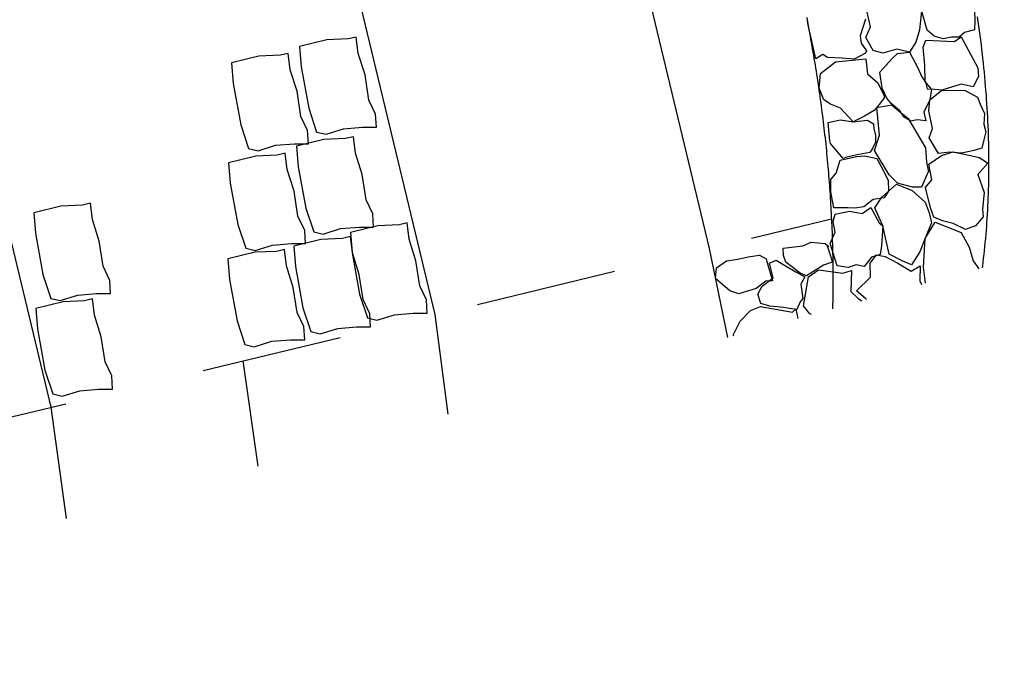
# Model space of a CAD drawing. Extents: x 447258 to 447844, y 441190 to 442763.
# Tile 74 of 123: x 447368.36 to 447371.85, y 441990.04 to 441992.34. Entities that reach past the tile are written whole.
import ezdxf

# ---------------------------------------------------------------- set-up
doc = ezdxf.new("R2010")
doc.units = 0
doc.header["$LTSCALE"] = 2
doc.header["$MEASUREMENT"] = 0
for name, pattern in [('ACAD_ISO02W100', [0.5, 0.25, -0.25]), ('ACAD_ISO10W100W', [0.5, 0.25, -0.25]), ('AUSGEZOGEN', [0])]:
    doc.linetypes.add(name, pattern=pattern)
doc.layers.add('DB-Andere_Planer', color=15, linetype='CONTINUOUS')
doc.layers.add('FBRTOP', color=250, linetype='AUSGEZOGEN')

msp = doc.modelspace()

# ---------------------------------------------------------------- linework, layer by layer
at = {"layer": 'DB-Andere_Planer', "linetype": 'Continuous'}
for p, q in [((447368.6401, 441996.2353), (447369.8328, 441991.2935)), ((447367.2792, 441995.9069), (447368.4719, 441990.965)), ((447369.9294, 441995.1556), (447370.8049, 441991.5281)), ((447371.5613, 441992.4147), (447371.5504, 441992.3016)), ((447371.1574, 441992.309), (447371.1513, 441992.3457)), ((447371.3585, 441992.3398), (447371.3401, 441992.2808)), ((447371.376, 441992.3127), (447371.3648, 441992.3645)), ((447371.5777, 441992.3014), (447371.5568, 441992.3713)), ((447371.7451, 441992.3704), (447371.7455, 441992.335)), ((447371.7545, 441992.3481), (447371.757, 441992.3315)), ((447371.1513, 441992.3361), (447371.1535, 441992.3248)), ((447371.1535, 441992.3248), (447371.1556, 441992.3136)), ((447371.1556, 441992.3136), (447371.1578, 441992.3023)), ((447371.1826, 441992.1992), (447371.1574, 441992.309)), ((447371.1578, 441992.3023), (447371.1599, 441992.291)), ((447371.3593, 441992.2745), (447371.376, 441992.3127)), ((447371.5504, 441992.3016), (447371.5375, 441992.2589)), ((447371.7452, 441992.3022), (447371.7094, 441992.2922)), ((447371.7455, 441992.335), (447371.7452, 441992.3022)), ((447371.757, 441992.3315), (447371.7593, 441992.3149)), ((447371.7593, 441992.3149), (447371.7617, 441992.2983)), ((447369.4496, 441992.2667), (447369.3529, 441992.2431)), ((447369.5254, 441992.2701), (447369.4496, 441992.2667)), ((447369.5539, 441992.2765), (447369.5254, 441992.2701)), ((447369.561, 441992.2188), (447369.5539, 441992.2765)), ((447371.1599, 441992.291), (447371.162, 441992.2796)), ((447371.162, 441992.2796), (447371.164, 441992.2684)), ((447371.164, 441992.2684), (447371.1661, 441992.2571)), ((447371.3401, 441992.2808), (447371.3437, 441992.2544)), ((447371.3853, 441992.229), (447371.3593, 441992.2745)), ((447371.602, 441992.2799), (447371.5777, 441992.3014)), ((447371.6344, 441992.27), (447371.602, 441992.2799)), ((447371.663, 441992.2756), (447371.6344, 441992.27)), ((447371.69, 441992.2766), (447371.663, 441992.2756)), ((447371.6735, 441992.2604), (447371.6981, 441992.2772)), ((447371.7094, 441992.2922), (447371.69, 441992.2766)), ((447371.6981, 441992.2772), (447371.7573, 441992.1674)), ((447371.7617, 441992.2983), (447371.7638, 441992.2818)), ((447371.7638, 441992.2818), (447371.766, 441992.2654)), ((447369.3529, 441992.2431), (447369.3588, 441992.1705)), ((447371.1661, 441992.2571), (447371.1681, 441992.2457)), ((447371.1681, 441992.2457), (447371.17, 441992.2345)), ((447371.17, 441992.2345), (447371.1721, 441992.2231)), ((447371.3437, 441992.2544), (447371.3625, 441992.2276)), ((447371.4702, 441992.2331), (447371.4202, 441992.2197)), ((447371.5148, 441992.2234), (447371.4702, 441992.2331)), ((447371.5375, 441992.2589), (447371.5148, 441992.2234)), ((447371.5625, 441992.2404), (447371.5726, 441992.266)), ((447371.5684, 441992.1764), (447371.5625, 441992.2404)), ((447371.5726, 441992.266), (447371.6735, 441992.2604)), ((447371.766, 441992.2654), (447371.768, 441992.249)), ((447371.768, 441992.249), (447371.77, 441992.2326)), ((447371.77, 441992.2326), (447371.7719, 441992.2163)), ((447369.2085, 441992.2085), (447369.1118, 441992.1849)), ((447369.2843, 441992.2119), (447369.2085, 441992.2085)), ((447369.3128, 441992.2183), (447369.2843, 441992.2119)), ((447369.3199, 441992.1606), (447369.3128, 441992.2183)), ((447369.5849, 441992.1426), (447369.561, 441992.2188)), ((447371.1721, 441992.2231), (447371.174, 441992.2119)), ((447371.174, 441992.2119), (447371.1759, 441992.2006)), ((447371.1759, 441992.2006), (447371.1777, 441992.1893)), ((447371.2074, 441992.2147), (447371.1826, 441992.1992)), ((447371.2237, 441992.2037), (447371.2074, 441992.2147)), ((447371.2745, 441992.2023), (447371.2237, 441992.2037)), ((447371.2519, 441992.1886), (447371.3597, 441992.1996)), ((447371.3179, 441992.1977), (447371.2745, 441992.2023)), ((447371.3589, 441992.2199), (447371.3179, 441992.1977)), ((447371.3625, 441992.2276), (447371.3589, 441992.2199)), ((447371.3597, 441992.1996), (447371.3657, 441992.1465)), ((447371.4202, 441992.2197), (447371.3853, 441992.229)), ((447371.4094, 441992.1516), (447371.4535, 441992.2005)), ((447371.4535, 441992.2005), (447371.4723, 441992.2186)), ((447371.4723, 441992.2186), (447371.5148, 441992.2234)), ((447371.5148, 441992.2234), (447371.5426, 441992.1702)), ((447371.7719, 441992.2163), (447371.7738, 441992.2001)), ((447371.7738, 441992.2001), (447371.7755, 441992.1838)), ((447369.1118, 441992.1849), (447369.1177, 441992.1124)), ((447369.3588, 441992.1705), (447369.3855, 441992.0243)), ((447371.1777, 441992.1893), (447371.1797, 441992.178)), ((447371.1797, 441992.178), (447371.1815, 441992.1667)), ((447371.1815, 441992.1667), (447371.1833, 441992.1554)), ((447371.1992, 441992.1473), (447371.2519, 441992.1886)), ((447371.5426, 441992.1702), (447371.5578, 441992.1356)), ((447371.5698, 441992.1195), (447371.5684, 441992.1764)), ((447371.7573, 441992.1674), (447371.7573, 441992.1674)), ((447371.7573, 441992.1674), (447371.7593, 441992.1365)), ((447371.7755, 441992.1838), (447371.7772, 441992.1678)), ((447371.7772, 441992.1678), (447371.7788, 441992.1516)), ((447369.3439, 441992.0844), (447369.3199, 441992.1606)), ((447369.5988, 441992.0534), (447369.5849, 441992.1426)), ((447371.1833, 441992.1554), (447371.1851, 441992.1441)), ((447371.1851, 441992.1441), (447371.1868, 441992.1329)), ((447371.1868, 441992.1329), (447371.1885, 441992.1216)), ((447371.1939, 441992.0956), (447371.1992, 441992.1473)), ((447371.3657, 441992.1465), (447371.402, 441992.1144)), ((447371.4176, 441992.095), (447371.4094, 441992.1516)), ((447371.5578, 441992.1356), (447371.5717, 441992.1172)), ((447371.7593, 441992.1365), (447371.7407, 441992.1007)), ((447371.7788, 441992.1516), (447371.7804, 441992.1356)), ((447371.7804, 441992.1356), (447371.7818, 441992.1196)), ((447369.1177, 441992.1124), (447369.1445, 441991.9661)), ((447371.1885, 441992.1216), (447371.1903, 441992.1102)), ((447371.1903, 441992.1102), (447371.1919, 441992.099)), ((447371.1919, 441992.099), (447371.1935, 441992.0877)), ((447371.2106, 441992.0546), (447371.1939, 441992.0956)), ((447371.402, 441992.1144), (447371.4235, 441992.0705)), ((447371.4344, 441992.0595), (447371.4176, 441992.095)), ((447371.5928, 441992.0923), (447371.5698, 441992.1195)), ((447371.5717, 441992.1172), (447371.5777, 441992.0927)), ((447371.5777, 441992.0927), (447371.5928, 441992.0923)), ((447371.5928, 441992.0923), (447371.587, 441992.0541)), ((447371.629, 441992.0888), (447371.5928, 441992.0923)), ((447371.6977, 441992.1094), (447371.629, 441992.0888)), ((447371.7407, 441992.1007), (447371.6977, 441992.1094)), ((447371.7818, 441992.1196), (447371.7831, 441992.1037)), ((447371.7831, 441992.1037), (447371.7844, 441992.0877)), ((447369.3577, 441991.9952), (447369.3439, 441992.0844)), ((447371.1935, 441992.0877), (447371.1952, 441992.0765)), ((447371.1952, 441992.0765), (447371.1968, 441992.0651)), ((447371.1968, 441992.0651), (447371.1983, 441992.0539)), ((447371.4254, 441992.0628), (447371.4069, 441992.0379)), ((447371.4235, 441992.0705), (447371.4254, 441992.0628)), ((447371.4496, 441992.0414), (447371.4344, 441992.0595)), ((447371.587, 441992.0541), (447371.629, 441992.0888)), ((447371.629, 441992.0888), (447371.629, 441992.0888)), ((447371.629, 441992.0888), (447371.7113, 441992.0868)), ((447371.7113, 441992.0868), (447371.7551, 441992.0633)), ((447371.7551, 441992.0633), (447371.7652, 441992.0384)), ((447371.7844, 441992.0877), (447371.7857, 441992.0719)), ((447371.7857, 441992.0719), (447371.7868, 441992.0561)), ((447369.3855, 441992.0243), (447369.4135, 441991.9398)), ((447369.6225, 441992.0036), (447369.5988, 441992.0534)), ((447371.1983, 441992.0539), (447371.1999, 441992.0426)), ((447371.1999, 441992.0426), (447371.2014, 441992.0314)), ((447371.2014, 441992.0314), (447371.2029, 441992.0201)), ((447371.2349, 441992.0386), (447371.2106, 441992.0546)), ((447371.2695, 441992.0252), (447371.2349, 441992.0386)), ((447371.3154, 441991.9762), (447371.2695, 441992.0252)), ((447371.4069, 441992.0379), (447371.389, 441992.0158)), ((447371.3988, 441992.0265), (447371.4506, 441992.0367)), ((447371.4087, 441991.9292), (447371.3988, 441992.0265)), ((447371.4806, 441992.0148), (447371.4496, 441992.0414)), ((447371.4506, 441992.0367), (447371.51, 441991.9876)), ((447371.587, 441992.0541), (447371.5648, 441992.0105)), ((447371.5828, 441992.0149), (447371.587, 441992.0541)), ((447371.7652, 441992.0384), (447371.7801, 441992.0052)), ((447371.7868, 441992.0561), (447371.7879, 441992.0404)), ((447371.7879, 441992.0404), (447371.7888, 441992.0247)), ((447371.7888, 441992.0247), (447371.7898, 441992.0091)), ((447369.3814, 441991.9454), (447369.3577, 441991.9952)), ((447369.6253, 441991.957), (447369.6225, 441992.0036)), ((447371.2029, 441992.0201), (447371.2043, 441992.0088)), ((447371.2043, 441992.0088), (447371.2058, 441991.9976)), ((447371.2058, 441991.9976), (447371.2072, 441991.9864)), ((447371.3554, 441991.9968), (447371.3154, 441991.9762)), ((447371.389, 441992.0158), (447371.3554, 441991.9968)), ((447371.4955, 441991.9924), (447371.4806, 441992.0148)), ((447371.5192, 441991.9791), (447371.4955, 441991.9924)), ((447371.51, 441991.9876), (447371.5711, 441991.8846)), ((447371.5648, 441992.0105), (447371.5722, 441991.9796)), ((447371.5965, 441991.9527), (447371.5828, 441992.0149)), ((447371.7801, 441992.0052), (447371.7782, 441991.9679)), ((447371.7898, 441992.0091), (447371.7906, 441991.9934)), ((447371.7906, 441991.9934), (447371.7914, 441991.978)), ((447369.1445, 441991.9661), (447369.1724, 441991.8816)), ((447369.5087, 441991.9515), (447369.5755, 441991.9568)), ((447369.5755, 441991.9568), (447369.6253, 441991.957)), ((447371.2072, 441991.9864), (447371.2086, 441991.9752)), ((447371.2086, 441991.9752), (447371.2099, 441991.9639)), ((447371.2099, 441991.9639), (447371.2113, 441991.9527)), ((447371.2113, 441991.9527), (447371.2126, 441991.9415)), ((447371.2261, 441991.9738), (447371.2702, 441991.9831)), ((447371.2323, 441991.9085), (447371.2261, 441991.9738)), ((447371.2702, 441991.9831), (447371.3154, 441991.9762)), ((447371.3154, 441991.9762), (447371.3659, 441991.9816)), ((447371.3659, 441991.9816), (447371.3867, 441991.9689)), ((447371.3867, 441991.9689), (447371.3879, 441991.9528)), ((447371.3879, 441991.9528), (447371.3938, 441991.9283)), ((447371.5414, 441991.9831), (447371.5192, 441991.9791)), ((447371.5722, 441991.9796), (447371.5414, 441991.9831)), ((447371.584, 441991.9197), (447371.5965, 441991.9527)), ((447371.7782, 441991.9679), (447371.7847, 441991.9409)), ((447371.7914, 441991.978), (447371.7921, 441991.9624)), ((447371.7921, 441991.9624), (447371.7928, 441991.947)), ((447369.3842, 441991.8988), (447369.3814, 441991.9454)), ((447369.4135, 441991.9398), (447369.4467, 441991.9322)), ((447369.4467, 441991.9322), (447369.5087, 441991.9515)), ((447369.5435, 441991.9231), (447369.515, 441991.9167)), ((447369.5506, 441991.8653), (447369.5435, 441991.9231)), ((447371.2126, 441991.9415), (447371.2138, 441991.9303)), ((447371.2138, 441991.9303), (447371.2151, 441991.919)), ((447371.2151, 441991.919), (447371.2163, 441991.9078)), ((447371.3901, 441991.8749), (447371.4087, 441991.9292)), ((447371.3938, 441991.9283), (447371.3942, 441991.9039)), ((447371.6179, 441991.8638), (447371.584, 441991.9197)), ((447371.7847, 441991.9409), (447371.778, 441991.912)), ((447371.7928, 441991.947), (447371.7933, 441991.9316)), ((447371.7933, 441991.9316), (447371.7937, 441991.9163)), ((447369.2056, 441991.874), (447369.2677, 441991.8933)), ((447369.2677, 441991.8933), (447369.3344, 441991.8986)), ((447369.3344, 441991.8986), (447369.3842, 441991.8988)), ((447369.4392, 441991.9132), (447369.3425, 441991.8897)), ((447369.3425, 441991.8897), (447369.3485, 441991.8171)), ((447369.515, 441991.9167), (447369.4392, 441991.9132)), ((447371.2163, 441991.9078), (447371.2175, 441991.8967)), ((447371.2175, 441991.8967), (447371.2187, 441991.8854)), ((447371.2187, 441991.8854), (447371.2198, 441991.8743)), ((447371.2345, 441991.8994), (447371.2323, 441991.9085)), ((447371.28, 441991.8463), (447371.2345, 441991.8994)), ((447371.3942, 441991.9039), (447371.3831, 441991.8821)), ((447371.5711, 441991.8846), (447371.5744, 441991.8333)), ((447371.7714, 441991.8831), (447371.7433, 441991.875)), ((447371.778, 441991.912), (447371.7714, 441991.8831)), ((447371.7937, 441991.9163), (447371.7941, 441991.901)), ((447371.7941, 441991.901), (447371.7945, 441991.8858)), ((447371.7945, 441991.8858), (447371.7948, 441991.8706)), ((447369.1981, 441991.8551), (447369.1014, 441991.8315)), ((447369.1724, 441991.8816), (447369.2056, 441991.874)), ((447369.2739, 441991.8585), (447369.1981, 441991.8551)), ((447369.3024, 441991.8649), (447369.2739, 441991.8585)), ((447369.3095, 441991.8072), (447369.3024, 441991.8649)), ((447369.5746, 441991.7891), (447369.5506, 441991.8653)), ((447371.2198, 441991.8743), (447371.2209, 441991.8631)), ((447371.2209, 441991.8631), (447371.222, 441991.852)), ((447371.222, 441991.852), (447371.2231, 441991.8408)), ((447371.2688, 441991.8404), (447371.3271, 441991.8531)), ((447371.2926, 441991.8507), (447371.28, 441991.8463)), ((447371.3351, 441991.861), (447371.2926, 441991.8507)), ((447371.3271, 441991.8531), (447371.355, 441991.8558)), ((447371.3743, 441991.8677), (447371.3351, 441991.861)), ((447371.355, 441991.8558), (447371.3984, 441991.8458)), ((447371.3831, 441991.8821), (447371.3743, 441991.8677)), ((447371.4428, 441991.788), (447371.3901, 441991.8749)), ((447371.5829, 441991.8263), (447371.6275, 441991.8575)), ((447371.6575, 441991.8693), (447371.6179, 441991.8638)), ((447371.6275, 441991.8575), (447371.6697, 441991.8699)), ((447371.6992, 441991.8657), (447371.6575, 441991.8693)), ((447371.6697, 441991.8699), (447371.763, 441991.8494)), ((447371.7433, 441991.875), (447371.6992, 441991.8657)), ((447371.763, 441991.8494), (447371.7927, 441991.8294)), ((447371.7948, 441991.8706), (447371.7949, 441991.8555)), ((447371.7949, 441991.8555), (447371.795, 441991.8404)), ((447369.1014, 441991.8315), (447369.1074, 441991.7589)), ((447369.3485, 441991.8171), (447369.3752, 441991.6709)), ((447371.2231, 441991.8408), (447371.2241, 441991.8297)), ((447371.2241, 441991.8297), (447371.2251, 441991.8185)), ((447371.2251, 441991.8185), (447371.2261, 441991.8074)), ((447371.2552, 441991.7949), (447371.2688, 441991.8404)), ((447371.3984, 441991.8458), (447371.4218, 441991.8051)), ((447371.5744, 441991.8333), (447371.5811, 441991.8055)), ((447371.5942, 441991.7702), (447371.5829, 441991.8263)), ((447371.7927, 441991.8294), (447371.7571, 441991.7891)), ((447371.795, 441991.8404), (447371.7951, 441991.8254)), ((447371.7951, 441991.8254), (447371.795, 441991.8104)), ((447369.3335, 441991.731), (447369.3095, 441991.8072)), ((447369.5884, 441991.7), (447369.5746, 441991.7891)), ((447371.2261, 441991.8074), (447371.227, 441991.7963)), ((447371.227, 441991.7963), (447371.228, 441991.7851)), ((447371.228, 441991.7851), (447371.2288, 441991.774)), ((447371.2361, 441991.7725), (447371.2552, 441991.7949)), ((447371.4218, 441991.8051), (447371.4389, 441991.7683)), ((447371.4724, 441991.7589), (447371.4428, 441991.788)), ((447371.5822, 441991.8012), (447371.5572, 441991.7454)), ((447371.5811, 441991.8055), (447371.5822, 441991.8012)), ((447371.7571, 441991.7891), (447371.7791, 441991.7265)), ((447371.7947, 441991.7805), (447371.7945, 441991.7657)), ((447371.7949, 441991.7954), (447371.7947, 441991.7805)), ((447371.795, 441991.8104), (447371.7949, 441991.7954)), ((447369.1074, 441991.7589), (447369.1341, 441991.6127)), ((447371.2288, 441991.774), (447371.2297, 441991.7629)), ((447371.2297, 441991.7629), (447371.2305, 441991.7519)), ((447371.2305, 441991.7519), (447371.2314, 441991.7408)), ((447371.2357, 441991.7288), (447371.2361, 441991.7725)), ((447371.4165, 441991.7092), (447371.4687, 441991.7557)), ((447371.4389, 441991.7683), (447371.4398, 441991.7303)), ((447371.4687, 441991.7557), (447371.524, 441991.7328)), ((447371.5257, 441991.7446), (447371.4724, 441991.7589)), ((447371.5572, 441991.7454), (447371.5257, 441991.7446)), ((447371.571, 441991.7442), (447371.5942, 441991.7702)), ((447371.5886, 441991.6714), (447371.571, 441991.7442)), ((447371.7941, 441991.7509), (447371.7938, 441991.7362)), ((447371.7945, 441991.7657), (447371.7941, 441991.7509)), ((447369.3473, 441991.6418), (447369.3335, 441991.731)), ((447371.2314, 441991.7408), (447371.2322, 441991.7298)), ((447371.2322, 441991.7298), (447371.2329, 441991.7186)), ((447371.2329, 441991.7186), (447371.2336, 441991.7076)), ((447371.2469, 441991.6715), (447371.2357, 441991.7288)), ((447371.3916, 441991.6715), (447371.4165, 441991.7092)), ((447371.4398, 441991.7303), (447371.4249, 441991.7076)), ((447371.524, 441991.7328), (447371.5701, 441991.6919)), ((447371.7791, 441991.7265), (447371.7727, 441991.6683)), ((447371.7933, 441991.7215), (447371.7927, 441991.7068)), ((447371.7938, 441991.7362), (447371.7933, 441991.7215)), ((447368.5074, 441991.6777), (447368.4107, 441991.6541)), ((447368.5832, 441991.6811), (447368.5074, 441991.6777)), ((447368.6117, 441991.6876), (447368.5832, 441991.6811)), ((447368.6188, 441991.6298), (447368.6117, 441991.6876)), ((447369.6121, 441991.6501), (447369.5884, 441991.7)), ((447371.2336, 441991.7076), (447371.2343, 441991.6965)), ((447371.2343, 441991.6965), (447371.235, 441991.6856)), ((447371.235, 441991.6856), (447371.2356, 441991.6745)), ((447371.2356, 441991.6745), (447371.2363, 441991.6636)), ((447371.3523, 441991.6751), (447371.3208, 441991.6702)), ((447371.3856, 441991.7009), (447371.3523, 441991.6751)), ((447371.4249, 441991.7076), (447371.3856, 441991.7009)), ((447371.5701, 441991.6919), (447371.5837, 441991.6544)), ((447371.7914, 441991.6777), (447371.7907, 441991.6632)), ((447371.7921, 441991.6923), (447371.7914, 441991.6777)), ((447371.7927, 441991.7068), (447371.7921, 441991.6923)), ((447368.4107, 441991.6541), (447368.4166, 441991.5816)), ((447369.371, 441991.5919), (447369.3473, 441991.6418)), ((447369.3752, 441991.6709), (447369.4031, 441991.5864)), ((447369.6149, 441991.6036), (447369.6121, 441991.6501)), ((447371.2363, 441991.6636), (447371.2369, 441991.6525)), ((447371.2369, 441991.6525), (447371.2374, 441991.6415)), ((447371.2374, 441991.6415), (447371.238, 441991.6306)), ((447371.2436, 441991.623), (447371.2509, 441991.6493)), ((447371.2973, 441991.6714), (447371.2469, 441991.6715)), ((447371.2509, 441991.6493), (447371.3014, 441991.6601)), ((447371.3208, 441991.6702), (447371.2973, 441991.6714)), ((447371.3014, 441991.6601), (447371.347, 441991.652)), ((447371.347, 441991.652), (447371.3774, 441991.673)), ((447371.3774, 441991.673), (447371.4068, 441991.6187)), ((447371.4205, 441991.6082), (447371.3916, 441991.6715)), ((447371.5837, 441991.6544), (447371.5924, 441991.618)), ((447371.6011, 441991.6382), (447371.5886, 441991.6714)), ((447371.7751, 441991.6395), (447371.7487, 441991.6082)), ((447371.7727, 441991.6683), (447371.7751, 441991.6395)), ((447371.7899, 441991.6487), (447371.7889, 441991.6343)), ((447371.7907, 441991.6632), (447371.7899, 441991.6487)), ((447368.6428, 441991.5536), (447368.6188, 441991.6298)), ((447369.1341, 441991.6127), (447369.162, 441991.5282)), ((447369.6298, 441991.6083), (447369.533, 441991.5847)), ((447369.7055, 441991.6117), (447369.6298, 441991.6083)), ((447369.734, 441991.6181), (447369.7055, 441991.6117)), ((447369.7411, 441991.5604), (447369.734, 441991.6181)), ((447371.238, 441991.6306), (447371.2385, 441991.6197)), ((447371.2385, 441991.6197), (447371.239, 441991.6087)), ((447371.239, 441991.6087), (447371.2395, 441991.5978)), ((447371.2513, 441991.5853), (447371.2436, 441991.623)), ((447371.4068, 441991.6187), (447371.4205, 441991.6082)), ((447371.4205, 441991.6082), (447371.4155, 441991.5376)), ((447371.4426, 441991.5071), (447371.4205, 441991.6082)), ((447371.5696, 441991.5627), (447371.6053, 441991.6211)), ((447371.5924, 441991.618), (447371.5723, 441991.5701)), ((447371.6315, 441991.6252), (447371.6011, 441991.6382)), ((447371.6053, 441991.6211), (447371.6978, 441991.5846)), ((447371.6698, 441991.6163), (447371.6315, 441991.6252)), ((447371.7134, 441991.5951), (447371.6698, 441991.6163)), ((447371.7487, 441991.6082), (447371.7134, 441991.5951)), ((447371.787, 441991.6057), (447371.7858, 441991.5914)), ((447371.788, 441991.62), (447371.787, 441991.6057)), ((447371.7889, 441991.6343), (447371.788, 441991.62)), ((447368.4166, 441991.5816), (447368.4434, 441991.4354)), ((447369.3738, 441991.5454), (447369.371, 441991.5919)), ((447369.4031, 441991.5864), (447369.4363, 441991.5787)), ((447369.4363, 441991.5787), (447369.4984, 441991.5981)), ((447369.4984, 441991.5981), (447369.5651, 441991.6033)), ((447369.5331, 441991.5697), (447369.5046, 441991.5632)), ((447369.533, 441991.5847), (447369.539, 441991.5122)), ((447369.5402, 441991.5119), (447369.5331, 441991.5697)), ((447369.5651, 441991.6033), (447369.6149, 441991.6036)), ((447371.2336, 441991.5456), (447371.2513, 441991.5853)), ((447371.2395, 441991.5978), (447371.2399, 441991.5869)), ((447371.2399, 441991.5869), (447371.2403, 441991.576)), ((447371.2403, 441991.576), (447371.2407, 441991.5651)), ((447371.5723, 441991.5701), (447371.5516, 441991.5153)), ((447371.6978, 441991.5846), (447371.7262, 441991.5326)), ((447371.7847, 441991.5772), (447371.7834, 441991.563)), ((447371.7858, 441991.5914), (447371.7847, 441991.5772)), ((447368.6566, 441991.4645), (447368.6428, 441991.5536)), ((447369.1952, 441991.5206), (447369.2573, 441991.5399)), ((447369.2573, 441991.5399), (447369.324, 441991.5451)), ((447369.324, 441991.5451), (447369.3738, 441991.5454)), ((447369.4288, 441991.5598), (447369.3321, 441991.5362)), ((447369.3321, 441991.5362), (447369.3381, 441991.4637)), ((447369.5046, 441991.5632), (447369.4288, 441991.5598)), ((447369.7651, 441991.4842), (447369.7411, 441991.5604)), ((447371.0673, 441991.5286), (447371.1362, 441991.537)), ((447371.1362, 441991.537), (447371.1658, 441991.5497)), ((447371.1658, 441991.5497), (447371.2159, 441991.5454)), ((447371.2159, 441991.5454), (447371.2281, 441991.5347)), ((447371.2233, 441991.5376), (447371.2355, 441991.4983)), ((447371.2281, 441991.5347), (447371.2281, 441991.5347)), ((447371.2584, 441991.4656), (447371.2336, 441991.5456)), ((447371.2407, 441991.5651), (447371.241, 441991.5541)), ((447371.241, 441991.5541), (447371.2414, 441991.5433)), ((447371.2414, 441991.5433), (447371.2416, 441991.5325)), ((447371.4155, 441991.5376), (447371.4107, 441991.5065)), ((447371.5645, 441991.4618), (447371.5696, 441991.5627)), ((447371.7807, 441991.5349), (447371.7793, 441991.5209)), ((447371.7821, 441991.5489), (447371.7807, 441991.5349)), ((447371.7834, 441991.563), (447371.7821, 441991.5489)), ((447369.1954, 441991.5141), (447369.0986, 441991.4905)), ((447369.162, 441991.5282), (447369.1952, 441991.5206)), ((447369.2711, 441991.5175), (447369.1954, 441991.5141)), ((447369.2996, 441991.5239), (447369.2711, 441991.5175)), ((447369.3067, 441991.4662), (447369.2996, 441991.5239)), ((447369.539, 441991.5122), (447369.5657, 441991.366)), ((447369.5642, 441991.4357), (447369.5402, 441991.5119)), ((447370.8049, 441991.5281), (447370.869, 441991.212)), ((447370.9424, 441991.4985), (447370.9832, 441991.5042)), ((447370.9832, 441991.5042), (447371.0069, 441991.4908)), ((447371.0681, 441991.5029), (447371.0673, 441991.5286)), ((447371.0766, 441991.479), (447371.0681, 441991.5029)), ((447371.2416, 441991.5325), (447371.2419, 441991.5216)), ((447371.2419, 441991.5216), (447371.2421, 441991.5108)), ((447371.2421, 441991.5108), (447371.2424, 441991.4999)), ((447371.2424, 441991.4999), (447371.2426, 441991.4892)), ((447371.3756, 441991.4751), (447371.3978, 441991.5054)), ((447371.4107, 441991.5065), (447371.3804, 441991.4965)), ((447371.3978, 441991.5054), (447371.4287, 441991.4992)), ((447371.4287, 441991.4992), (447371.4728, 441991.4759)), ((447371.4915, 441991.4827), (447371.4426, 441991.5071)), ((447371.5516, 441991.5153), (447371.5218, 441991.4696)), ((447371.7262, 441991.5326), (447371.7403, 441991.4839)), ((447371.7777, 441991.5069), (447371.7761, 441991.493)), ((447371.7793, 441991.5209), (447371.7777, 441991.5069)), ((447368.6803, 441991.4146), (447368.6566, 441991.4645)), ((447369.0986, 441991.4905), (447369.1046, 441991.418)), ((447369.3307, 441991.39), (447369.3067, 441991.4662)), ((447369.779, 441991.395), (447369.7651, 441991.4842)), ((447370.8305, 441991.4592), (447370.8655, 441991.484)), ((447370.8655, 441991.484), (447370.9063, 441991.4897)), ((447370.9063, 441991.4897), (447370.9424, 441991.4985)), ((447371.0069, 441991.4908), (447371.0091, 441991.4818)), ((447371.0091, 441991.4818), (447371.0285, 441991.4129)), ((447371.0187, 441991.476), (447371.0422, 441991.4857)), ((447371.0314, 441991.4231), (447371.0187, 441991.476)), ((447371.0422, 441991.4857), (447371.0755, 441991.4665)), ((447371.0755, 441991.4665), (447371.112, 441991.4453)), ((447371.1267, 441991.4407), (447371.0766, 441991.479)), ((447371.2099, 441991.4689), (447371.1721, 441991.4448)), ((447371.2402, 441991.479), (447371.2099, 441991.4689)), ((447371.2355, 441991.4983), (447371.2402, 441991.479)), ((447371.2426, 441991.4892), (447371.2427, 441991.4784)), ((447371.2427, 441991.4784), (447371.2429, 441991.4677)), ((447371.2429, 441991.4677), (447371.243, 441991.4569)), ((447371.2966, 441991.4598), (447371.2584, 441991.4656)), ((447371.3256, 441991.4696), (447371.2966, 441991.4598)), ((447371.3541, 441991.4642), (447371.3256, 441991.4696)), ((447371.3804, 441991.4965), (447371.3541, 441991.4642)), ((447371.3763, 441991.4255), (447371.3756, 441991.4751)), ((447371.4728, 441991.4759), (447371.5206, 441991.4467)), ((447371.5218, 441991.4696), (447371.4915, 441991.4827)), ((447371.5206, 441991.4467), (447371.5522, 441991.4657)), ((447371.5522, 441991.4657), (447371.5513, 441991.4133)), ((447371.7403, 441991.4839), (447371.7601, 441991.4559)), ((447371.7728, 441991.4653), (447371.772, 441991.4592)), ((447371.7745, 441991.4791), (447371.7728, 441991.4653)), ((447371.7761, 441991.493), (447371.7745, 441991.4791)), ((447368.4434, 441991.4354), (447368.4713, 441991.3509)), ((447369.3381, 441991.4637), (447369.3648, 441991.3175)), ((447369.5781, 441991.3465), (447369.5642, 441991.4357)), ((447370.8273, 441991.4216), (447370.8305, 441991.4592)), ((447371.112, 441991.4453), (447371.1436, 441991.427)), ((447371.1495, 441991.4312), (447371.1267, 441991.4407)), ((447371.1721, 441991.4448), (447371.1495, 441991.4312)), ((447371.1571, 441991.4276), (447371.1921, 441991.4524)), ((447371.1921, 441991.4524), (447371.2781, 441991.4404)), ((447371.243, 441991.4569), (447371.243, 441991.4462)), ((447371.243, 441991.4462), (447371.2431, 441991.4354)), ((447371.2431, 441991.4354), (447371.2432, 441991.4247)), ((447371.2781, 441991.4404), (447371.3087, 441991.4491)), ((447371.3087, 441991.4491), (447371.3062, 441991.3749)), ((447371.571, 441991.4042), (447371.5645, 441991.4618)), ((447368.6831, 441991.368), (447368.6803, 441991.4146)), ((447369.1046, 441991.418), (447369.1313, 441991.2718)), ((447369.8027, 441991.3452), (447369.779, 441991.395)), ((447370.8775, 441991.3778), (447370.8273, 441991.4216)), ((447371.0056, 441991.4115), (447370.971, 441991.3854)), ((447370.977, 441991.3664), (447370.992, 441991.3945)), ((447370.992, 441991.3945), (447371.0314, 441991.4231)), ((447371.0285, 441991.4129), (447371.0056, 441991.4115)), ((447371.1436, 441991.427), (447371.1293, 441991.4018)), ((447371.1293, 441991.4018), (447371.1363, 441991.3503)), ((447371.1383, 441991.3248), (447371.1571, 441991.4276)), ((447371.2432, 441991.4247), (447371.2431, 441991.414)), ((447371.2431, 441991.414), (447371.2431, 441991.4034)), ((447371.2431, 441991.4034), (447371.2431, 441991.3927)), ((447371.3268, 441991.3773), (447371.3763, 441991.4255)), ((447371.5513, 441991.4133), (447371.5567, 441991.4002)), ((447368.5045, 441991.3432), (447368.5666, 441991.3626)), ((447368.5666, 441991.3626), (447368.6333, 441991.3678)), ((447368.6333, 441991.3678), (447368.6831, 441991.368)), ((447369.3446, 441991.3008), (447369.3307, 441991.39)), ((447369.5657, 441991.366), (447369.5936, 441991.2815)), ((447370.9101, 441991.3666), (447370.8775, 441991.3778)), ((447370.971, 441991.3854), (447370.9101, 441991.3666)), ((447370.988, 441991.3322), (447370.977, 441991.3664)), ((447371.2426, 441991.3608), (447371.2425, 441991.3503)), ((447371.2428, 441991.3715), (447371.2426, 441991.3608)), ((447371.243, 441991.3821), (447371.2428, 441991.3715)), ((447371.2431, 441991.3927), (447371.243, 441991.3821)), ((447371.3062, 441991.3749), (447371.3326, 441991.3499)), ((447371.3581, 441991.3509), (447371.3268, 441991.3773)), ((447368.5147, 441991.3392), (447368.418, 441991.3156)), ((447368.4713, 441991.3509), (447368.5045, 441991.3432)), ((447368.5905, 441991.3426), (447368.5147, 441991.3392)), ((447368.619, 441991.349), (447368.5905, 441991.3426)), ((447368.6261, 441991.2913), (447368.619, 441991.349)), ((447369.6017, 441991.2967), (447369.5781, 441991.3465)), ((447369.8054, 441991.2986), (447369.8027, 441991.3452)), ((447371.02, 441991.3236), (447370.988, 441991.3322)), ((447371.1269, 441991.3384), (447371.1157, 441991.3112)), ((447371.1363, 441991.3503), (447371.1269, 441991.3384)), ((447371.1615, 441991.2964), (447371.1383, 441991.3248)), ((447371.242, 441991.3292), (447371.2418, 441991.3186)), ((447371.2423, 441991.3397), (447371.242, 441991.3292)), ((447371.2425, 441991.3503), (447371.2423, 441991.3397)), ((447371.3326, 441991.3499), (447371.3451, 441991.3423)), ((447371.3619, 441991.3469), (447371.3581, 441991.3509)), ((447368.418, 441991.3156), (447368.4239, 441991.243)), ((447368.65, 441991.2151), (447368.6261, 441991.2913)), ((447369.3683, 441991.251), (447369.3446, 441991.3008)), ((447369.3648, 441991.3175), (447369.3927, 441991.233)), ((447369.6045, 441991.2501), (447369.6017, 441991.2967)), ((447369.6268, 441991.2738), (447369.6889, 441991.2931)), ((447369.6889, 441991.2931), (447369.7557, 441991.2984)), ((447369.7557, 441991.2984), (447369.8054, 441991.2986)), ((447369.8328, 441991.2935), (447369.8786, 441990.941)), ((447370.9142, 441991.2707), (447370.9515, 441991.3084)), ((447370.9515, 441991.3084), (447370.9863, 441991.3222)), ((447370.9863, 441991.3222), (447371.1002, 441991.302)), ((447371.0326, 441991.3225), (447371.02, 441991.3236)), ((447371.0676, 441991.3187), (447371.0326, 441991.3225)), ((447371.0887, 441991.3156), (447371.0676, 441991.3187)), ((447371.1157, 441991.3112), (447371.0887, 441991.3156)), ((447371.1002, 441991.302), (447371.1112, 441991.3128)), ((447371.1112, 441991.3128), (447371.1182, 441991.2802)), ((447371.1668, 441991.2935), (447371.1615, 441991.2964)), ((447371.2418, 441991.3186), (447371.2417, 441991.314)), ((447369.1313, 441991.2718), (447369.1593, 441991.1872)), ((447369.5936, 441991.2815), (447369.6268, 441991.2738)), ((447370.8894, 441991.2211), (447370.9142, 441991.2707)), ((447368.4239, 441991.243), (447368.4507, 441991.0968)), ((447369.371, 441991.2044), (447369.3683, 441991.251)), ((447369.3927, 441991.233), (447369.4259, 441991.2253)), ((447369.4259, 441991.2253), (447369.488, 441991.2446)), ((447369.488, 441991.2446), (447369.5547, 441991.2499)), ((447369.5547, 441991.2499), (447369.6045, 441991.2501)), ((447370.8917, 441991.2182), (447370.8894, 441991.2211)), ((447368.6639, 441991.1259), (447368.65, 441991.2151)), ((447369.1593, 441991.1872), (447369.1924, 441991.1796)), ((447369.1924, 441991.1796), (447369.2545, 441991.1989)), ((447369.2545, 441991.1989), (447369.3213, 441991.2042)), ((447369.3213, 441991.2042), (447369.371, 441991.2044)), ((447368.6876, 441991.0761), (447368.6639, 441991.1259)), ((447368.4507, 441991.0968), (447368.4786, 441991.0123)), ((447368.6904, 441991.0295), (447368.6876, 441991.0761)), ((447368.4786, 441991.0123), (447368.5118, 441991.0047)), ((447368.5118, 441991.0047), (447368.5739, 441991.024)), ((447368.5739, 441991.024), (447368.6406, 441991.0293)), ((447368.6406, 441991.0293), (447368.6904, 441991.0295)), ((447368.4719, 441990.965), (447368.5258, 441990.5708))]:
    msp.add_line(p, q, dxfattribs=at)
at = {"layer": 'DB-Andere_Planer', "linetype": 'ACAD_ISO02W100'}
msp.add_line((447367.0668, 441990.6259), (447371.2379, 441991.6326), dxfattribs=at)
at = {"layer": 'DB-Andere_Planer', "linetype": 'ACAD_ISO10W100W'}
msp.add_line((447369.1523, 441991.1292), (447369.2054, 441990.7567), dxfattribs=at)
at = {"layer": 'FBRTOP'}
for points in [[(447621.8395, 441538.1984, 0.000001), (447626.1353, 441528.445, 0.000001), (447630.8818, 441517.6683)], [(447480.0707, 442014.163, -0.000012), (447480.6468, 442010.7603, 0.000003), (447481.2953, 442006.9303, 0.001084), (447482.2151, 442001.5685, 0.000507), (447484.2177, 441990.1137, 0.002121), (447485.988, 441980.2922, 0.001428), (447488.7212, 441965.722, 0.001696), (447490.9859, 441954.0522, 0.001563), (447493.526, 441941.4045, 0.001561), (447496.0425, 441929.2677, 0.001561), (447498.6342, 441917.1492, 0.001559), (447501.3027, 441905.042, 0.00156), (447504.0449, 441892.9593, 0.001559), (447506.862, 441880.896, 0.001558), (447509.757, 441868.8387, 0.001561), (447512.7274, 441856.799, 0.001563), (447515.7695, 441844.7917, 0.001563)]]:
    msp.add_lwpolyline(points, format="xyb", dxfattribs=at)

doc.saveas('drawing.dxf')
